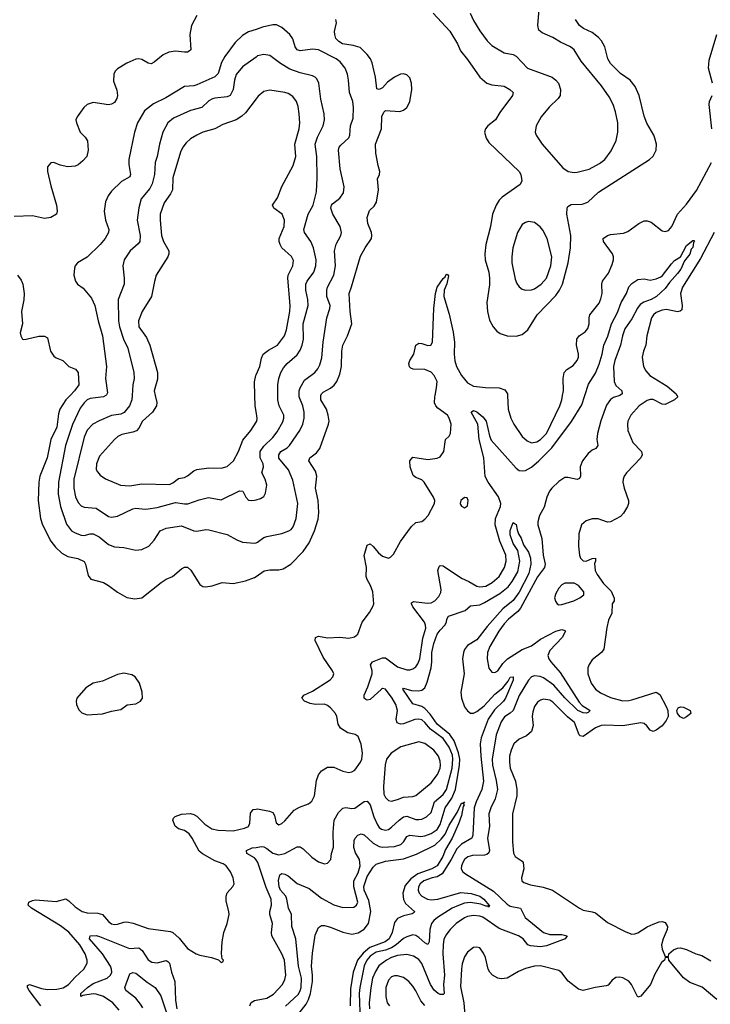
# Model space of a CAD drawing. Header units: inches. Extents: x 1954678 to 2060271, y 904822 to 1016299.
# Tile 115 of 256: x 2038446 to 2042986, y 925999 to 932468. Entities that reach past the tile are written whole.
import ezdxf

# ---------------------------------------------------------------- set-up
doc = ezdxf.new("R2010")
doc.units = ezdxf.units.IN
doc.header["$MEASUREMENT"] = 0
for name, color, linetype in [('C0932', 7, 'Continuous'), ('C0933', 7, 'Continuous'), ('C0942', 7, 'Continuous'), ('C0943', 7, 'Continuous')]:
    doc.layers.add(name, color=color, linetype=linetype)

msp = doc.modelspace()

# ---------------------------------------------------------------- linework, layer by layer
at = {"layer": 'C0932', "color": 5}
for points, elevation in [([(2038777.3, 930000), (2038748.8, 929970), (2038709.5, 929910), (2038701.6, 929878.4), (2038691.2, 929790), (2038650, 929709.7), (2038626, 929590), (2038578.6, 929470), (2038572.4, 929430), (2038566.8, 929310), (2038583.9, 929190), (2038595.6, 929150), (2038650, 929042.8), (2038681.6, 929001.6), (2038722.2, 928962.2), (2038762.1, 928942.1), (2038828.1, 928928.1), (2038869.3, 928909.3), (2038879.6, 928890), (2038895.6, 928815.6), (2038913, 928793), (2038998, 928770), (2039031, 928751), (2039090, 928706.4), (2039150, 928672.7), (2039203.7, 928663.7), (2039250, 928668.8), (2039375.1, 928770), (2039410, 928792.4), (2039450, 928810.3), (2039510, 928860.9), (2039530, 928871.5), (2039550, 928870.3), (2039571.6, 928851.6), (2039630, 928757.1), (2039650, 928744.9), (2039670, 928742), (2039710.9, 928749.1), (2039778, 928770), (2039850, 928764.5), (2039930, 928781.6), (2039990, 928803.2), (2040000, 928809.9)], 620), ([(2039012.3, 930000), (2038996.3, 929990), (2038910, 929979.1), (2038889.2, 929970), (2038870, 929951.7), (2038844.6, 929915.4), (2038792.3, 929807.7), (2038747.7, 929670), (2038702.1, 929430), (2038698.9, 929350), (2038713.6, 929270), (2038753.7, 929153.7), (2038786.9, 929110), (2038810, 929096.5), (2038850, 929081.5), (2038870, 929080.2), (2038910, 929091), (2038930, 929091), (2038967.8, 929070), (2039030, 929020.8), (2039070, 929005.5), (2039130, 929000.8), (2039210, 928982.4), (2039250, 928986.9), (2039295.1, 929010), (2039330, 929048.5), (2039370, 929108.8), (2039410, 929127.8), (2039510, 929142.8), (2039590, 929110.2), (2039611.6, 929108.4), (2039670, 929119.6), (2039690, 929116.9), (2039810, 929086.7), (2039873, 929050), (2039910, 929035.3), (2039990, 929029.3), (2040000, 929032.1)], 640), ([(2039184.6, 930000), (2039182.7, 929970), (2039167.8, 929930), (2039133.8, 929886.2), (2039110, 929876.5), (2039050, 929866.6), (2038967.9, 929832.1), (2038926.5, 929810), (2038890, 929772), (2038870, 929724.5), (2038803.1, 929450), (2038802.8, 929390), (2038814.1, 929334.1), (2038830, 929296.9), (2038850, 929274.9), (2038870, 929266), (2038950, 929259.1), (2039030, 929204.7), (2039050, 929199.6), (2039090, 929205.3), (2039190, 929254.7), (2039210, 929257.8), (2039270, 929251.2), (2039290, 929253.4), (2039350, 929262.7), (2039470, 929297), (2039530, 929287), (2039552.2, 929287.8), (2039625.5, 929314.5), (2039688.1, 929328.1), (2039770, 929314.3), (2039890, 929371.8), (2039914, 929370), (2039933.4, 929330), (2039950, 929310.7), (2039968.7, 929308.7), (2039990, 929310.5), (2040000, 929313.6)], 660), ([(2039336.2, 930000), (2039346.7, 929953.3), (2039344.7, 929930), (2039318.6, 929890), (2039254, 929830), (2039230, 929783.5), (2039214.1, 929765.9), (2039190, 929757), (2039116.6, 929743.4), (2039090.8, 929729.2), (2039070.2, 929710), (2038970, 929599.6), (2038950.3, 929550), (2038950, 929512), (2038957.5, 929497.5), (2038975.9, 929475.9), (2039011, 929451), (2039109.4, 929409.4), (2039170, 929406.3), (2039250, 929419), (2039430, 929415), (2039453.8, 929426.2), (2039490, 929453.7), (2039530, 929461.3), (2039550, 929471.3), (2039590, 929503.2), (2039610, 929512.8), (2039690, 929523.9), (2039770, 929520.9), (2039810, 929531.8), (2039851.7, 929570), (2039884.7, 929630), (2039913.4, 929706.6), (2039966.5, 929770), (2040000, 929823.5)], 680), ([(2040000, 929894.3), (2039993.6, 929930), (2039992.2, 930000)], 680), ([(2038586.2, 925990), (2038508.5, 926090), (2038497.2, 926110), (2038498, 926122), (2038510, 926130.1), (2038590, 926103.9), (2038630, 926096.3), (2038690, 926098.1), (2038732.1, 926107.9), (2038766.3, 926130), (2038810, 926178.6), (2038867.4, 926230), (2038889.8, 926270), (2038890.6, 926290), (2038876.3, 926330), (2038842.2, 926390), (2038770, 926473.8), (2038714.9, 926514.9), (2038523.6, 926630), (2038502.9, 926650), (2038507, 926670), (2038530, 926682), (2038550, 926684.6), (2038686, 926674), (2038750, 926691.7), (2038770, 926679.5), (2038810, 926639.1), (2038856.4, 926610), (2038890, 926601.2), (2038958.8, 926598.8), (2038990, 926590.3), (2039030, 926543.6), (2039050, 926527.6), (2039070, 926523.2), (2039090, 926525.8), (2039130, 926539.8), (2039150, 926541.5), (2039192.3, 926532.3), (2039290, 926497.1), (2039437.4, 926477.4), (2039452.7, 926470), (2039494.3, 926434.3), (2039550, 926366.4), (2039606.8, 926330), (2039630, 926321.6), (2039707.3, 926307.3), (2039752, 926292), (2039770, 926274), (2039782, 926278), (2039786, 926290), (2039778, 926298), (2039773.6, 926333.6), (2039777.6, 926410), (2039788.3, 926470), (2039810.8, 926529.2), (2039822.2, 926590), (2039821.5, 926610), (2039803.6, 926676.4), (2039802.9, 926710), (2039810, 926731), (2039846.8, 926773.2), (2039856, 926790), (2039849.5, 926830), (2039831.1, 926870), (2039803.5, 926910), (2039782.6, 926922.6), (2039730, 926942.4), (2039648.1, 926988.1), (2039625.6, 927005.6), (2039580.4, 927090), (2039559.3, 927119.3), (2039530, 927140.2), (2039490, 927152.8), (2039468.5, 927170), (2039453, 927210), (2039456.9, 927223.1), (2039467.1, 927232.9), (2039510, 927249.1), (2039570, 927252.1), (2039590, 927246.7), (2039610, 927234.5), (2039663, 927183), (2039710, 927152.8), (2039750, 927143.3), (2039850, 927139.7), (2039923.5, 927156.5), (2039950, 927167.2), (2039959.8, 927190), (2039964, 927256), (2039981.8, 927278.2), (2040000, 927282.3)], 580), ([(2040000, 926947.9), (2039990, 926962), (2039938.7, 926990), (2039937.6, 927010), (2039973.3, 927026.7), (2040000, 927030.5)], 560), ([(2039100, 925960), (2039059.3, 926010), (2038996.8, 926050), (2038950, 926066.1), (2038930, 926067.9), (2038862, 926058), (2038849, 926050), (2038848.9, 926070), (2038892.7, 926110), (2038930, 926136.2), (2039020.7, 926170), (2039042.7, 926190), (2039051.5, 926210), (2039050.8, 926230), (2039043.9, 926250), (2038991.5, 926331.5), (2038904.2, 926430), (2038909.6, 926450), (2038949.2, 926450.8), (2038970, 926444.6), (2039167, 926367), (2039230, 926369.4), (2039252.2, 926352.2), (2039290, 926292.1), (2039315.7, 926275.7), (2039350, 926272.1), (2039410, 926287.7), (2039420.6, 926280.6), (2039430.7, 926270), (2039444.7, 926210), (2039466.4, 926150), (2039470, 926026), (2039479.1, 925970)], 560), ([(2039255.2, 925975.2), (2039241.2, 926001.2), (2039210, 926039.9), (2039144.2, 926090), (2039136.9, 926110), (2039170, 926199.3), (2039190, 926208.9), (2039210, 926204.7), (2039284.2, 926144.2), (2039337.6, 926110), (2039375, 926055), (2039408.6, 925950)], 540), ([(2039959.6, 925990), (2039968.1, 926011.9), (2039990, 926024.2), (2040000, 926026.2)], 560)]:
    msp.add_lwpolyline(points, dxfattribs=dict(at, elevation=elevation))
at = {"layer": 'C0932', "color": 5, "elevation": 620}
msp.add_lwpolyline([(2039130, 928174.3), (2039090, 928165.1), (2038990, 928122.7), (2038930, 928109.4), (2038882, 928078), (2038822, 928010), (2038817.3, 927990), (2038818.8, 927970), (2038834.4, 927934.4), (2038854.4, 927914.4), (2038890, 927900.7), (2038990, 927908), (2039050, 927925.5), (2039110, 927935.5), (2039153.1, 927966.9), (2039210, 927973), (2039239.3, 927990), (2039252.7, 928010), (2039252, 928050), (2039234, 928110), (2039205.2, 928150), (2039183.3, 928163.3)], close=True, dxfattribs=at)
at = {"layer": 'C0933', "color": 5}
for points, elevation in [([(2039610, 932495.8), (2039575.8, 932430), (2039563.6, 932370), (2039570.3, 932270), (2039559.9, 932260.1), (2039550, 932255.1), (2039530, 932254.5), (2039470, 932261.8), (2039425.6, 932254.4), (2039390, 932237.4), (2039330, 932187.8), (2039310, 932176.9), (2039290, 932181.3), (2039250, 932206.3), (2039230, 932211.3), (2039210, 932207.8), (2039150, 932181.3), (2039090, 932146), (2039074, 932130), (2039064.6, 932110), (2039063.4, 932063.4), (2039085, 932005), (2039090.2, 931970.2), (2039085.8, 931950), (2039070, 931924.4), (2039050, 931912.4), (2039030, 931907.7), (2038930, 931924.4), (2038890, 931911.1), (2038868.2, 931890), (2038824.9, 931830), (2038816.3, 931810), (2038819.1, 931790), (2038842.8, 931730), (2038876.1, 931696.1), (2038891.7, 931671.7), (2038896.5, 931610), (2038886.7, 931570), (2038860.4, 931539.6), (2038830, 931514.7), (2038810, 931505.4), (2038761.7, 931501.7), (2038712.4, 931512.4), (2038670, 931529.6), (2038650, 931527), (2038630, 931502), (2038629.2, 931470), (2038650, 931376), (2038688.8, 931250), (2038692, 931210), (2038687.3, 931190), (2038651.7, 931168.3), (2038610, 931162.6), (2038530, 931179.7), (2038410, 931174)], 620), ([(2040000, 932404.5), (2039950, 932387.5), (2039910, 932363.7), (2039863, 932317), (2039794.5, 932225.5), (2039773.5, 932186.5), (2039750, 932113.7), (2039730, 932093.2), (2039610, 932039.5), (2039590, 932033.8), (2039530, 932029.7), (2039406.1, 931953.9), (2039325.8, 931914.2), (2039267.4, 931870), (2039220.3, 931790), (2039200.8, 931730), (2039164.7, 931550), (2039164.1, 931515.9), (2039175.4, 931450), (2039170, 931434.5), (2039116.1, 931403.9), (2039050, 931342), (2039028.2, 931311.8), (2039009.2, 931270.8), (2039001.5, 931210), (2039010.3, 931150.3), (2039032, 931090), (2039030.3, 931070), (2039007, 931030), (2038974.9, 930990), (2038890, 930907.6), (2038825.5, 930870), (2038810.4, 930850), (2038805.5, 930834.5), (2038801.6, 930790), (2038813.4, 930750), (2038827.3, 930730), (2038863.7, 930703.7), (2038917.6, 930637.6), (2038940.2, 930590), (2038962, 930490), (2038990.1, 930390), (2039016.6, 930190), (2039010.1, 930110), (2039022.6, 930017.4), (2039017, 930003), (2039012.3, 930000)], 640), ([(2040000, 932222.6), (2039910, 932158.3), (2039870, 932107.8), (2039857.1, 932070), (2039849.3, 932010), (2039830, 931969.8), (2039810, 931960.7), (2039730, 931953.3), (2039712.9, 931947.1), (2039690, 931934), (2039643.1, 931890), (2039570, 931872.3), (2039458.1, 931821.9), (2039420.3, 931790), (2039386.4, 931730), (2039365, 931650), (2039350.2, 931570), (2039336.3, 931530), (2039331.5, 931450), (2039317.7, 931390), (2039301.3, 931358.7), (2039244.7, 931290), (2039228.7, 931231.3), (2039217.7, 931150), (2039238.8, 931050), (2039235.8, 931010), (2039225.4, 930994.6), (2039172.2, 930950), (2039132.4, 930890), (2039125.2, 930850), (2039133, 930770), (2039131.9, 930730), (2039092.8, 930630), (2039096.4, 930490), (2039101.7, 930450), (2039128.8, 930370), (2039157.6, 930310), (2039196.9, 930150), (2039197.8, 930110), (2039189.2, 930070), (2039184.6, 930000)], 660), ([(2040000, 931948.2), (2039930, 931855.1), (2039906, 931834), (2039870, 931809.8), (2039781.5, 931778.5), (2039728, 931750), (2039650, 931728), (2039610, 931709.8), (2039570, 931685.1), (2039540.3, 931659.7), (2039518.2, 931630), (2039502.9, 931597.1), (2039453, 931430), (2039450.1, 931350), (2039437, 931323), (2039395.1, 931264.9), (2039370.1, 931190), (2039368.8, 931150), (2039379.4, 931050), (2039391.1, 931010), (2039427, 930950), (2039426.8, 930930), (2039419.2, 930910), (2039343.9, 930790), (2039331.5, 930748.5), (2039312.9, 930650), (2039250.2, 930550), (2039226.2, 930490), (2039230.2, 930450), (2039279.4, 930379.4), (2039300.7, 930330), (2039352.8, 930150), (2039352.8, 930107.2), (2039329.4, 930030.6), (2039336.2, 930000)], 680), ([(2038432, 930790), (2038456.3, 930756.3), (2038467.8, 930730), (2038475.3, 930670), (2038472.7, 930627.3), (2038458.9, 930550), (2038464.6, 930470), (2038450.4, 930410), (2038453, 930390), (2038464, 930370), (2038470, 930366), (2038488.2, 930368.2), (2038571.1, 930388.9), (2038610, 930388.9), (2038630, 930378), (2038649.7, 930290), (2038670, 930256.4), (2038686, 930246), (2038730, 930230), (2038770, 930190.1), (2038812.2, 930172.2), (2038831, 930150), (2038834, 930070), (2038805.9, 930030), (2038777.3, 930000)], 620), ([(2039992.2, 930000), (2039990.6, 930089.4), (2039997.4, 930130), (2040000, 930135.5)], 680)]:
    msp.add_lwpolyline(points, dxfattribs=dict(at, elevation=elevation))
at = {"layer": 'C0942', "color": 5}
for points, elevation in [([(2040000, 929313.6), (2040030, 929323), (2040050, 929336.3), (2040062.8, 929357.2), (2040069.8, 929410), (2040059.2, 929450), (2040037.4, 929490), (2040049.8, 929530.2), (2040047.1, 929550), (2040027.3, 929590), (2040027, 929630), (2040050, 929666.6), (2040110, 929724.1), (2040139.1, 929760.9), (2040174.9, 929825.1), (2040183.4, 929850), (2040181.6, 929870), (2040152.4, 929930), (2040142.6, 929970), (2040142.7, 930000)], 660), ([(2040000, 929032.1), (2040010, 929034.9), (2040050, 929065.7), (2040070, 929073.1), (2040170, 929092.8), (2040216.2, 929110), (2040230, 929118.9), (2040243.3, 929136.7), (2040262.6, 929190), (2040274.5, 929290), (2040241.9, 929441.9), (2040212.7, 929510), (2040150, 929586.9), (2040148.5, 929610), (2040162.9, 929630), (2040205.1, 929654.9), (2040220.2, 929670), (2040287.8, 929770), (2040306.6, 929810), (2040317, 929850), (2040315.2, 929890), (2040307.9, 929930), (2040283.2, 929990), (2040283.3, 930000)], 640), ([(2040000, 928809.9), (2040053.9, 928846.1), (2040090, 928854.2), (2040150, 928854.4), (2040178.7, 928861.3), (2040227.6, 928890), (2040310, 928974), (2040349.9, 929030), (2040385, 929110), (2040407.3, 929187.3), (2040411.7, 929230), (2040407.7, 929310), (2040391.4, 929390), (2040399, 929470), (2040390, 929502.6), (2040346, 929570), (2040352.4, 929590), (2040397.5, 929622.5), (2040419.4, 929650), (2040475, 929810), (2040479.8, 929830), (2040474.8, 929870), (2040462.2, 929910), (2040425.8, 929970), (2040424.8, 929995.2), (2040426.1, 930000)], 620), ([(2040000, 927282.3), (2040010, 927284.6), (2040089.1, 927269.1), (2040110, 927259.3), (2040120.8, 927240.8), (2040131.9, 927191.9), (2040150, 927178.4), (2040170, 927187.2), (2040190, 927205.3), (2040250, 927274), (2040285.5, 927294.5), (2040344.7, 927315.3), (2040365.5, 927334.5), (2040383.1, 927370), (2040396.3, 927470), (2040410, 927506.8), (2040430, 927534), (2040470, 927556.3), (2040510, 927558), (2040570, 927530.6), (2040610, 927521.6), (2040630, 927526), (2040650, 927538.4), (2040686.6, 927590), (2040694.3, 927610), (2040699.6, 927650), (2040690, 927708), (2040670, 927759), (2040651.8, 927771.8), (2040602.9, 927782.9), (2040554.2, 927814.2), (2040538.9, 927838.9), (2040531.3, 927890), (2040521, 927910), (2040490, 927946.6), (2040470, 927962), (2040449.3, 927970.7), (2040390, 927969.8), (2040355.3, 927975.3), (2040318, 927990), (2040301.2, 928010), (2040313.2, 928030), (2040370, 928056.9), (2040487.6, 928130), (2040504.2, 928150), (2040511.6, 928170), (2040502.9, 928190), (2040440.7, 928280.7), (2040388.8, 928388.8), (2040389.8, 928410.2), (2040410, 928418), (2040470, 928407.9), (2040550.3, 928410.3), (2040610, 928405.5), (2040646.3, 928413.7), (2040669.3, 928430.7), (2040698.4, 928510), (2040745.8, 928574.2), (2040767.7, 928612.3), (2040774.5, 928630), (2040766.9, 928710), (2040751.9, 928750), (2040729.7, 928790), (2040724.7, 928810), (2040725.8, 928870), (2040711.2, 928948.8), (2040730, 929014.8), (2040750, 929024.9), (2040770, 929008), (2040804.6, 928964.6), (2040830, 928943.7), (2040869.4, 928930.6), (2040882.9, 928937.1), (2040903.6, 928956.4), (2040950, 929040.7), (2041021.7, 929138.3), (2041050, 929164), (2041090, 929170.6), (2041110, 929186), (2041131.2, 929210), (2041172.3, 929290), (2041176, 929310), (2041166.6, 929330), (2041104.7, 929430), (2041090, 929446), (2041050, 929459.5), (2041033.6, 929473.6), (2041013.6, 929530), (2041009.7, 929570), (2041030, 929593.4), (2041130, 929578.6), (2041190, 929587.1), (2041210, 929596.5), (2041233.3, 929630), (2041244.5, 929710), (2041268.6, 929731.4), (2041277.2, 929750), (2041281.4, 929810), (2041270, 929849.4), (2041257.2, 929870), (2041195.5, 929915.5), (2041181.3, 929930), (2041172.4, 929950), (2041174, 929990), (2041176.1, 930000)], 580), ([(2040000, 927030.5), (2040035.4, 927035.4), (2040050, 927033.4), (2040070, 927022), (2040110, 926991.8), (2040150, 926981.8), (2040188.9, 926991.1), (2040270, 927034.3), (2040290, 927034), (2040310, 927021.6), (2040366.1, 926966.1), (2040410, 926934.4), (2040450, 926922.4), (2040470, 926925.5), (2040491.6, 926950), (2040495.6, 926990), (2040508.6, 927031.4), (2040505.8, 927130), (2040513.3, 927210), (2040540.7, 927259.3), (2040570, 927287.8), (2040590, 927291.3), (2040630, 927285), (2040650, 927287.8), (2040710, 927332.1), (2040730, 927333.4), (2040750, 927308.8), (2040775, 927230), (2040798.3, 927178.3), (2040810, 927161.6), (2040825.3, 927150), (2040850, 927143.5), (2040870, 927148.6), (2040890, 927162), (2040940.6, 927210), (2040970, 927231.3), (2040990, 927236), (2041050, 927213.6), (2041070, 927212.4), (2041090, 927216.1), (2041119.2, 927230), (2041150, 927259.1), (2041173.2, 927330), (2041230, 927378.2), (2041251.2, 927410), (2041288.6, 927550), (2041294.1, 927610), (2041290, 927636.5), (2041270, 927689.2), (2041230, 927745.6), (2041145.9, 927805.9), (2041110, 927851), (2041090, 927867.5), (2041070, 927872.5), (2041043, 927870), (2040970, 927842), (2040950, 927840.5), (2040928.2, 927848.2), (2040920.2, 927870), (2040928.6, 927930), (2040918, 927970), (2040895.4, 928010), (2040850, 928068.7), (2040830, 928073.6), (2040824, 928070), (2040750, 928001), (2040730, 927997.4), (2040720.9, 928000.9), (2040709.8, 928010), (2040710.8, 928030), (2040734.8, 928085.2), (2040762.9, 928170), (2040763.6, 928190), (2040752, 928230), (2040765.4, 928250), (2040830, 928276.3), (2040850, 928275.8), (2040930, 928215.5), (2040990, 928195.8), (2041010, 928195.6), (2041030, 928202.2), (2041050, 928216.5), (2041063.6, 928236.4), (2041076.2, 928270), (2041095.9, 928404.1), (2041114.9, 928470), (2041114.4, 928490), (2041107, 928510), (2041029.9, 928610), (2041020.7, 928630), (2041022.3, 928637.7), (2041033.7, 928646.3), (2041126.2, 928633.8), (2041150, 928637.4), (2041175.1, 928650), (2041201.4, 928678.6), (2041215, 928705), (2041216.6, 928723.4), (2041195.6, 928850), (2041203.5, 928876.5), (2041210, 928882.4), (2041230, 928880.9), (2041350, 928798.7), (2041397.9, 928777.9), (2041450, 928745.6), (2041470, 928741.8), (2041510, 928747), (2041551.6, 928770), (2041597, 928810), (2041633.5, 928870), (2041644.4, 928910), (2041640.7, 928950), (2041602.5, 929042.5), (2041571.4, 929150), (2041573.1, 929190), (2041606.9, 929270), (2041608.8, 929290), (2041592.5, 929332.5), (2041524.5, 929430), (2041506.8, 929466.8), (2041497.6, 929590), (2041466.8, 929710), (2041457.4, 929810), (2041412.7, 929890), (2041430, 929899.5), (2041450, 929892.4), (2041490, 929858.9), (2041511.5, 929830), (2041534.1, 929734.1), (2041545.6, 929705.6), (2041710, 929521.3), (2041730, 929507.3), (2041750, 929504.2), (2041770, 929507.2), (2041810, 929528.8), (2041859, 929570), (2041944.7, 929655.3), (2042072.4, 929827.6), (2042141.6, 929938.4), (2042161.7, 930000)], 560), ([(2042390.3, 930000), (2042390, 929999.8), (2042350, 929986.1), (2042330, 929972.7), (2042304, 929936), (2042267, 929833), (2042245.2, 929750), (2042240.1, 929710), (2042246.2, 929670), (2042233.4, 929650), (2042210, 929639.9), (2042181.9, 929618.1), (2042146, 929570), (2042130.1, 929529.9), (2042131.8, 929470), (2042126.9, 929453.1), (2042110, 929447), (2042050, 929461.1), (2042030, 929459.3), (2041990, 929433.8), (2041943.3, 929390), (2041928.3, 929370), (2041910.9, 929330), (2041893.6, 929266.4), (2041862.9, 929210), (2041851.4, 929170), (2041852.4, 929150), (2041879, 929059), (2041886.4, 928950), (2041901.2, 928890), (2041894.7, 928870), (2041850, 928807.9), (2041737.2, 928602.8), (2041719.5, 928580.5), (2041658.8, 928530), (2041630, 928499.8), (2041595.2, 928450), (2041536.1, 928350), (2041520.2, 928310), (2041518.2, 928270), (2041530, 928207.3), (2041550, 928180.3), (2041570, 928179.6), (2041590, 928190.3), (2041622.5, 928237.5), (2041652.1, 928267.9), (2041750, 928330.8), (2041810, 928353.7), (2041870, 928398), (2041970, 928451.8), (2042010, 928461.2), (2042030, 928455.5), (2042033.1, 928450), (2042011, 928410), (2041930, 928324.4), (2041918.1, 928290), (2041924.2, 928270), (2041936.8, 928250), (2041999.2, 928179.2), (2042124, 927984), (2042142.8, 927962.8), (2042196.3, 927930), (2042183.4, 927916.6), (2042168.7, 927911.3), (2042150, 927913.8), (2042114.2, 927930), (2042030, 928013), (2041956.5, 928096.5), (2041890, 928144.4), (2041866.8, 928153.2), (2041830, 928156.6), (2041809.7, 928150.3), (2041790.5, 928129.5), (2041730, 928028), (2041689.7, 927930.3), (2041670, 927911.9), (2041632, 927888), (2041610, 927855.3), (2041578.8, 927770), (2041551.1, 927610), (2041553.1, 927570), (2041578.9, 927470), (2041586.1, 927410), (2041572.6, 927350), (2041542.3, 927290), (2041530.8, 927250), (2041533.4, 927166.6), (2041520.1, 927090), (2041534.7, 927010), (2041530, 926995.1), (2041516.5, 926983.5), (2041501.3, 926978.7), (2041422.4, 926977.6), (2041390.8, 926969.2), (2041370, 926950.9), (2041358.6, 926930), (2041349.2, 926910), (2041349.1, 926889.1), (2041358.4, 926870), (2041376.3, 926856.3), (2041561.6, 926741.6), (2041650, 926656.6), (2041670, 926644.8), (2041738, 926630), (2041769.3, 926570), (2041890, 926471), (2041930, 926457.2), (2042010, 926458.6), (2042044, 926450), (2042030.8, 926430), (2041910, 926383.1), (2041870, 926377.5), (2041803.4, 926383.4), (2041786.2, 926390), (2041755.4, 926430), (2041724, 926450), (2041597.8, 926497.8), (2041490, 926571.7), (2041470, 926578.7), (2041430, 926583.1), (2041390, 926576.4), (2041370, 926567.9), (2041315.9, 926530), (2041274.7, 926490), (2041247.5, 926452.5), (2041234.9, 926425.1), (2041228.7, 926391.3), (2041228.4, 926331.6), (2041238.3, 926190), (2041231.2, 926130), (2041236.5, 926070), (2041230, 926064.5), (2041210, 926064.1), (2041195.8, 926070), (2041170, 926091.4), (2041147.4, 926130), (2041090, 926267.2), (2041070, 926292.7), (2041035, 926315), (2040990, 926326.2), (2040930, 926320.6), (2040890, 926307.1), (2040857.4, 926290), (2040807.8, 926252.2), (2040784.1, 926215.9), (2040765, 926170), (2040753.4, 926106.6), (2040744.1, 926010), (2040744.7, 925970)], 560), ([(2041652.8, 930000), (2041658, 929910), (2041674.7, 929850), (2041694.3, 929810), (2041750, 929730.4), (2041780.8, 929700.8), (2041810, 929689), (2041844.7, 929695.3), (2041869.6, 929710), (2041910, 929750.4), (2041996.5, 929930), (2042009.8, 929970), (2042015.1, 930000)], 580), ([(2042766.5, 930000), (2042772.7, 929990), (2042750.4, 929970), (2042690, 929939.8), (2042670, 929941.5), (2042610, 929972.4), (2042590, 929972.5), (2042570, 929965.6), (2042517.8, 929930), (2042463.1, 929870), (2042444.2, 929830), (2042440.3, 929810), (2042444.2, 929770), (2042476.5, 929690), (2042533.4, 929630), (2042538, 929610), (2042528.8, 929590), (2042434.4, 929490), (2042419.3, 929470), (2042412.4, 929450), (2042410.4, 929430), (2042418.7, 929390), (2042448.5, 929310), (2042448.5, 929290), (2042441.3, 929270), (2042414.5, 929225.5), (2042395.3, 929204.7), (2042330, 929169.3), (2042310, 929166), (2042249.6, 929189.6), (2042210, 929189.5), (2042170, 929176), (2042138.8, 929150), (2042122, 929090), (2042119.3, 929010), (2042126.7, 928950), (2042133.4, 928930), (2042150, 928913.4), (2042170, 928910.5), (2042210, 928927.7), (2042230.5, 928930.5), (2042230.5, 928910.5), (2042224, 928896), (2042229.6, 928849.6), (2042242.7, 928822.7), (2042284.2, 928764.2), (2042333.6, 928713.6), (2042353, 928667), (2042354, 928650), (2042341.6, 928630), (2042338.7, 928570), (2042316.7, 928523.3), (2042304.5, 928475.5), (2042286.5, 928333.5), (2042270.2, 928309.8), (2042210, 928262), (2042190, 928232.7), (2042181.7, 928210), (2042181.5, 928170), (2042202.8, 928110), (2042230.1, 928070.1), (2042264.9, 928044.9), (2042330, 928015.5), (2042410, 927994.1), (2042450, 927994.6), (2042470, 927999.5), (2042630, 928049.2), (2042654.2, 928034.2), (2042695.2, 927955.2), (2042706.4, 927930), (2042708.3, 927890), (2042696.2, 927863.8), (2042670, 927827.7), (2042630, 927799.7), (2042610, 927791.2), (2042590, 927799.7), (2042569.2, 927829.2), (2042550, 927844.5), (2042530, 927848.1), (2042410, 927829.3), (2042290, 927833), (2042267.7, 927830), (2042230, 927814.8), (2042150, 927759.4), (2042130, 927762.8), (2042124, 927770), (2042093.1, 927850), (2042047.8, 927887.8), (2041950, 927985.3), (2041930, 927998.4), (2041890, 928004.7), (2041870, 927997.7), (2041850, 927983.5), (2041830, 927955.6), (2041818.8, 927921.2), (2041815.6, 927890), (2041821.8, 927830), (2041810, 927792.3), (2041777, 927763), (2041730, 927741.7), (2041695.3, 927710), (2041676, 927670), (2041666.4, 927630), (2041664.8, 927590), (2041670.2, 927550), (2041704.2, 927464.2), (2041714.8, 927410), (2041713.5, 927370), (2041686.3, 927250), (2041686, 927066), (2041692.8, 926992.8), (2041703.7, 926970), (2041750, 926939.6), (2041756.3, 926930), (2041759.5, 926890), (2041743.7, 926830), (2041747, 926810), (2041760.1, 926800.1), (2041803.7, 926783.7), (2041888.1, 926768.1), (2041948.4, 926750), (2042125.5, 926630), (2042150, 926617.3), (2042210, 926607.8), (2042230, 926600.2), (2042310, 926536.9), (2042430, 926476.5), (2042470, 926460.9), (2042490, 926462.3), (2042510, 926469.1), (2042570, 926507.8), (2042610, 926526.3), (2042650, 926540.4), (2042670, 926543), (2042690, 926537.3), (2042703.8, 926510), (2042701.6, 926490), (2042676.3, 926430), (2042665.5, 926390), (2042670, 926362), (2042690, 926314), (2042710, 926314), (2042714, 926330), (2042743.9, 926356.1), (2042770, 926368), (2042790, 926370.5), (2042830, 926358.4), (2042890, 926330.4), (2042930, 926319.3), (2042990, 926284.4)], 580), ([(2040000, 929823.5), (2040004.1, 929830), (2040008, 929850), (2040000, 929894.3)], 680), ([(2040192.5, 925987.5), (2040276.4, 926063.6), (2040290, 926086.9), (2040296.6, 926110), (2040297.5, 926170), (2040278.3, 926250), (2040261, 926430), (2040235.7, 926510), (2040233.1, 926590), (2040214, 926630), (2040202.7, 926690), (2040194.6, 926710), (2040161.4, 926750), (2040151.2, 926770), (2040147.6, 926812.4), (2040156.2, 926850), (2040170, 926857.8), (2040190, 926854.2), (2040210, 926843.9), (2040270, 926792.5), (2040350, 926760.9), (2040430, 926697.1), (2040510, 926652.1), (2040570, 926635.4), (2040641.8, 926638.2), (2040661.1, 926650), (2040667.8, 926670), (2040642.9, 926770), (2040642.9, 926810), (2040670, 926863.8), (2040684.2, 926910), (2040680.2, 926950), (2040654.6, 926994.6), (2040642, 927030), (2040645.4, 927074.6), (2040651.8, 927090), (2040669.3, 927110.7), (2040690, 927118.4), (2040710, 927112.8), (2040770, 927057.7), (2040810, 927036.2), (2040830, 927032.7), (2040910, 927035.5), (2040951.2, 927048.8), (2040970.6, 927069.4), (2040990, 927100.7), (2041009.9, 927110.1), (2041082.7, 927102.7), (2041110, 927107), (2041150, 927121), (2041190, 927147.6), (2041210, 927179.8), (2041242.8, 927290), (2041286.1, 927353.9), (2041311.5, 927410), (2041337.3, 927570), (2041338.4, 927610), (2041331.5, 927651.5), (2041301.6, 927730), (2041272.6, 927772.6), (2041190, 927839.5), (2041145.2, 927905.2), (2041110, 927941.9), (2041090, 927954.8), (2041030, 927973.3), (2040964.2, 928070), (2040970, 928076.9), (2041021.6, 928061.6), (2041070, 928059.5), (2041090, 928062.6), (2041110, 928077.8), (2041125.1, 928114.9), (2041151.5, 928210), (2041155.8, 928250), (2041154.4, 928310), (2041167.4, 928370), (2041190.8, 928430), (2041210, 928458.1), (2041241.2, 928490), (2041252.4, 928510), (2041254.5, 928530), (2041265.1, 928550), (2041374.6, 928585.4), (2041410, 928616.5), (2041470, 928624.6), (2041500.8, 928639.2), (2041602.4, 928697.6), (2041657.1, 928742.9), (2041683.7, 928776.3), (2041720, 928840), (2041732.9, 928910), (2041721.4, 928981.4), (2041690, 929026.6), (2041670, 929084), (2041670, 929111), (2041690, 929164), (2041710, 929152.4), (2041715.8, 929115.8), (2041725.5, 929090), (2041742.5, 929062.5), (2041757.6, 929017.6), (2041790, 928970.4), (2041803.2, 928930), (2041806.7, 928890), (2041792.8, 928830), (2041730, 928707.5), (2041690, 928652.4), (2041621.6, 928598.4), (2041517.9, 928482.1), (2041450, 928394.4), (2041390, 928356.5), (2041370.6, 928330), (2041362.7, 928310), (2041356.6, 928270), (2041367.1, 928170), (2041346.6, 928050), (2041349.7, 928010), (2041370, 927953.7), (2041390, 927926.3), (2041410, 927912.3), (2041430, 927912.1), (2041450, 927922.7), (2041499.1, 927960.9), (2041570, 928036.4), (2041621.7, 928078.3), (2041657.9, 928122.1), (2041670, 928148.2), (2041690, 928151), (2041690, 928129.4), (2041639.3, 928010), (2041625.5, 927990), (2041566.4, 927933.6), (2041526.4, 927873.6), (2041479.1, 927750), (2041473.9, 927710), (2041477.3, 927630), (2041493.9, 927466.1), (2041484.2, 927410), (2041446.1, 927330), (2041434.2, 927290), (2041423.8, 927110), (2041417.8, 927090), (2041350, 927051.7), (2041318.5, 927021.5), (2041282.1, 926950), (2041223.9, 926856.1), (2041190, 926835.8), (2041157, 926830), (2041103.2, 926810), (2041078.2, 926790), (2041067, 926770), (2041065, 926750), (2041072.2, 926730), (2041090.2, 926710), (2041127, 926690), (2041150, 926686), (2041195.6, 926690), (2041346.9, 926733.1), (2041412.9, 926727.1), (2041470, 926709.5), (2041497.9, 926690), (2041534.5, 926645.5), (2041530, 926638), (2041524.7, 926644.7), (2041510, 926645), (2041478.2, 926658.2), (2041410, 926667.5), (2041370, 926663), (2041330, 926648.8), (2041289.8, 926630.2), (2041192.4, 926570), (2041168.3, 926550), (2041152.6, 926530), (2041141, 926490), (2041137.7, 926410), (2041130, 926391.3), (2041110, 926403.2), (2041070, 926438.5), (2041050, 926450.5), (2041030, 926454.9), (2040990, 926442.3), (2040970, 926431.1), (2040921, 926390), (2040889.3, 926370.7), (2040850, 926355), (2040790, 926340.9), (2040750, 926315.5), (2040727.3, 926290), (2040710, 926252), (2040681, 926110), (2040678.3, 926070), (2040684.8, 925890)], 540), ([(2040258.1, 925910), (2040330, 926001.2), (2040344.9, 926030), (2040358.2, 926070), (2040369.9, 926150), (2040370.6, 926190), (2040363.6, 926250), (2040370, 926336), (2040387.4, 926452.6), (2040410, 926503), (2040430, 926517), (2040450, 926516.5), (2040490, 926506), (2040570, 926474.3), (2040630, 926460.7), (2040670, 926468.4), (2040710, 926494), (2040739.4, 926530), (2040754.7, 926610), (2040741.9, 926681.9), (2040711, 926750), (2040707.8, 926772.2), (2040730, 926839.1), (2040770, 926900.8), (2040790, 926920.3), (2040850, 926940.7), (2040970, 926954.6), (2041054.6, 926985.4), (2041175.2, 927044.8), (2041216.4, 927083.6), (2041243.1, 927116.9), (2041270, 927177.2), (2041321, 927259), (2041350, 927321.3), (2041359.6, 927320.4), (2041370.2, 927330.2), (2041362, 927318), (2041367.7, 927310), (2041361.2, 927298.8), (2041350, 927239.3), (2041330, 927184.2), (2041288.4, 927090), (2041244.2, 927015.8), (2041228.1, 926970), (2041191.1, 926910), (2041154.3, 926890), (2041062.7, 926857.3), (2041016.3, 926823.7), (2040980.3, 926779.7), (2040965.2, 926730), (2040968.1, 926688.1), (2040982.5, 926662.5), (2041042.4, 926610), (2041038.3, 926601.7), (2041025.8, 926594.2), (2040970, 926581), (2040930, 926563.2), (2040910, 926536), (2040895.2, 926470), (2040874.4, 926430), (2040849.5, 926410), (2040748.3, 926371.7), (2040704.1, 926335.9), (2040665.9, 926290), (2040638.9, 926210), (2040620.1, 926099.9), (2040617.6, 925990)], 520), ([(2040000, 926026.2), (2040070, 926040.1), (2040115, 926065), (2040174.5, 926130), (2040190, 926162.4), (2040194.7, 926190), (2040186.5, 926290), (2040170, 926331.1), (2040103.1, 926450), (2040100.7, 926470), (2040106.9, 926530), (2040090.6, 926590), (2040089.9, 926609.9), (2040100.7, 926650), (2040099.1, 926690), (2040066.2, 926766.2), (2040011.6, 926931.6), (2040000, 926947.9)], 560), ([(2043029.2, 926030), (2042931.9, 926111.9), (2042850, 926143.5), (2042810, 926173.3), (2042712.7, 926290), (2042710, 926306), (2042690, 926306), (2042684.7, 926290), (2042665.1, 926274.9), (2042621.8, 926198.2), (2042591.8, 926130), (2042530, 926053.6), (2042510, 926046), (2042468.4, 926130), (2042450, 926151.1), (2042410, 926173.5), (2042390, 926177.2), (2042365.3, 926174.7), (2042341.5, 926158.5), (2042314.4, 926125.6), (2042300.4, 926119.6), (2042229.5, 926110.5), (2042149.2, 926089.2), (2042118.5, 926098.5), (2042050.8, 926150.8), (2042010, 926206.2), (2041990, 926220.9), (2041870, 926252), (2041830, 926250.8), (2041770, 926233.7), (2041725, 926215), (2041650, 926171.7), (2041610, 926167), (2041590, 926171.8), (2041553.3, 926190), (2041535.4, 926210), (2041525.1, 926230), (2041507.1, 926307.1), (2041495.6, 926335.6), (2041470, 926369.4), (2041450, 926374.5), (2041430, 926371.5), (2041390, 926342.4), (2041369.4, 926310.6), (2041355.4, 926264.6), (2041349.4, 926230), (2041344, 926116), (2041364.8, 926010), (2041371.2, 925928.8)], 580), ([(2041110, 925992), (2041082.3, 926022.3), (2041050, 926088.2), (2041030, 926118.5), (2041004.7, 926150), (2040970, 926175.8), (2040930, 926186), (2040910, 926185.6), (2040890, 926179.2), (2040870, 926158.9), (2040852.7, 926110), (2040853.5, 926050), (2040860.7, 926010), (2040876.5, 925990)], 580)]:
    msp.add_lwpolyline(points, dxfattribs=dict(at, elevation=elevation))
at = {"layer": 'C0942', "color": 5, "elevation": 580}
for points in [[(2041370, 929328), (2041346, 929310), (2041341, 929290), (2041343.5, 929283.5), (2041350, 929272), (2041370, 929262), (2041390, 929274), (2041394, 929310), (2041387.3, 929327.3)], [(2042030, 928767), (2042010, 928756.2), (2041990, 928732.7), (2041970, 928697.2), (2041962.4, 928670), (2041967.1, 928647.1), (2041978.8, 928630), (2041990, 928624.4), (2042010, 928624.9), (2042088.7, 928650), (2042129, 928670), (2042154, 928690), (2042155.3, 928710), (2042119.3, 928750), (2042090, 928765.1)], [(2042810, 927877.6), (2042787.4, 927887.4), (2042771, 927910), (2042766, 927930), (2042773.7, 927946.3), (2042790, 927953.8), (2042810, 927952.4), (2042854, 927930), (2042857.3, 927910), (2042830, 927886.9)], [(2041070, 927723.1), (2040950.5, 927690), (2040887, 927650), (2040857.4, 927610), (2040848.2, 927571.8), (2040836.8, 927430), (2040840.8, 927380.8), (2040850, 927357.6), (2040870, 927339), (2040890, 927334.7), (2040930, 927345.8), (2040970, 927360.2), (2041030, 927365.2), (2041050, 927371.2), (2041150, 927453.8), (2041193.2, 927510), (2041209.8, 927550), (2041212, 927570), (2041210, 927597.2), (2041198.8, 927630), (2041167.4, 927670), (2041110, 927712.2)]]:
    msp.add_lwpolyline(points, close=True, dxfattribs=at)
at = {"layer": 'C0943', "color": 5}
for points, elevation in [([(2041407.8, 932510), (2041430, 932461.6), (2041470, 932394.4), (2041518.7, 932330), (2041550, 932298.7), (2041630, 932250.4), (2041690, 932238.4), (2041708.9, 932228.9), (2041783.8, 932150), (2041947, 932090), (2041971.3, 932071.3), (2041988.1, 932050), (2042000.7, 932010), (2041998.5, 931970), (2041984.9, 931950), (2041925.9, 931894.1), (2041873.7, 931830), (2041841.6, 931770), (2041835.5, 931730), (2041840.5, 931710), (2041880.4, 931650), (2042015.2, 931495.2), (2042051.1, 931471.1), (2042090, 931463.2), (2042110, 931465.3), (2042190, 931485.2), (2042257.8, 931522.2), (2042292, 931550), (2042334.4, 931605.6), (2042366.2, 931673.8), (2042377.4, 931730), (2042378.2, 931790), (2042362.4, 931862.4), (2042347.9, 931910), (2042321, 931961), (2042270, 932033), (2042135.9, 932195.9), (2042089.9, 932269.9), (2042066, 932290), (2042000.2, 932320.2), (2041950, 932351.8), (2041880.7, 932380.7), (2041859.3, 932399.3), (2041850.9, 932430), (2041864.7, 932590)], 640), ([(2040426.1, 930000), (2040429, 930010), (2040439.9, 930020.1), (2040490, 930046.4), (2040513.2, 930066.8), (2040530, 930090.3), (2040550, 930139.5), (2040562.2, 930190), (2040563, 930290), (2040569.2, 930330), (2040600.3, 930390), (2040628.4, 930470), (2040617.4, 930550), (2040610.8, 930670), (2040627.3, 930712.7), (2040686.6, 930913.4), (2040716.9, 930970), (2040757.7, 931030), (2040761.5, 931050), (2040758.7, 931070), (2040734.5, 931130), (2040731.1, 931168.9), (2040746.6, 931213.4), (2040776.2, 931243.8), (2040792.4, 931270), (2040804.4, 931350), (2040798, 931422), (2040812.3, 931450), (2040814.5, 931470), (2040802, 931510), (2040787.9, 931592.1), (2040785.1, 931650), (2040823.9, 931750), (2040827.2, 931832.8), (2040839.5, 931860.5), (2040850, 931870.8), (2040945.8, 931865.8), (2040970, 931873), (2040990, 931890.5), (2041010, 931927.3), (2041024.2, 932010), (2041022, 932050), (2041010, 932086.6), (2040990, 932105.6), (2040970, 932111.3), (2040950, 932109.6), (2040910, 932089.6), (2040863, 932057), (2040830, 932019.3), (2040810, 932009), (2040794, 932014), (2040784, 932090), (2040763.9, 932183.9), (2040752.8, 932210), (2040730, 932239.5), (2040684.4, 932284.4), (2040639.1, 932299.1), (2040567.8, 932310), (2040543.6, 932323.6), (2040525.1, 932345.1), (2040516.8, 932370), (2040515.7, 932390), (2040528.2, 932448.2), (2040525.1, 932470)], 620), ([(2041164.2, 932510), (2041272.7, 932392.7), (2041323.5, 932310), (2041343.3, 932263.3), (2041390, 932207), (2041470.2, 932090), (2041517, 932050), (2041550, 932040.4), (2041630, 932032), (2041667.9, 932010), (2041688.9, 931990), (2041685.5, 931970), (2041602.8, 931857.2), (2041574.6, 931810), (2041523, 931770), (2041508.2, 931750), (2041502.4, 931730), (2041512.2, 931690), (2041530, 931661.6), (2041729.2, 931470), (2041741.3, 931450), (2041747.6, 931410), (2041735, 931385), (2041617.2, 931302.8), (2041598.2, 931281.8), (2041578.9, 931250), (2041553.8, 931190), (2041540.7, 931110), (2041510.2, 930990), (2041503.2, 930930), (2041506.2, 930890), (2041529.4, 930810), (2041534.6, 930770), (2041533.8, 930726.2), (2041517.6, 930610), (2041521.2, 930550), (2041534.4, 930494.4), (2041558.7, 930450), (2041582.7, 930422.7), (2041605.3, 930405.3), (2041650.2, 930390.2), (2041710, 930388), (2041750, 930399), (2041787.1, 930430), (2041846.5, 930530), (2041970, 930655.3), (2041995.3, 930690), (2042014, 930730), (2042051.3, 930871.3), (2042067.6, 930970), (2042069.1, 931050), (2042043.2, 931190), (2042044.6, 931230), (2042050, 931240.3), (2042070, 931254.2), (2042143.9, 931256.1), (2042180.5, 931270), (2042250, 931334.5), (2042586.6, 931550), (2042609.7, 931570.3), (2042629.6, 931610), (2042631.5, 931650), (2042621.3, 931690), (2042614.3, 931710), (2042569.1, 931789.1), (2042550, 931834.5), (2042518.6, 931970), (2042492.5, 932030), (2042459.3, 932070), (2042394.6, 932114.6), (2042330, 932180.2), (2042312.9, 932210), (2042292.2, 932290), (2042270, 932328.3), (2042250, 932352), (2042210, 932383.1), (2042151.1, 932411.1), (2042126.2, 932430), (2042099.7, 932470)], 620), ([(2040283.3, 930000), (2040283.6, 930030), (2040289.9, 930050.1), (2040319.2, 930100.8), (2040385.4, 930150), (2040404.9, 930175.1), (2040418.8, 930201.2), (2040433, 930247), (2040440.8, 930350), (2040464, 930510), (2040484.4, 930570), (2040486.2, 930590), (2040465.9, 930650), (2040464.1, 930690), (2040469.1, 930710), (2040511.7, 930790), (2040521.7, 930850), (2040514.7, 930950), (2040526.6, 930993.4), (2040556.5, 931050), (2040562, 931070), (2040553.7, 931110), (2040504.5, 931190), (2040491.1, 931230), (2040495, 931250), (2040501.8, 931258.2), (2040550, 931294.7), (2040574.3, 931330), (2040578, 931370), (2040552, 931488), (2040542, 931610), (2040547.2, 931630), (2040557, 931643), (2040610, 931692.7), (2040615.8, 931710), (2040620.2, 931770), (2040638.6, 931821.4), (2040641.1, 931890), (2040635.2, 931930), (2040614.2, 931990), (2040608, 932070), (2040600.3, 932110), (2040584.8, 932150), (2040553.1, 932190), (2040527.1, 932210), (2040410, 932270.7), (2040370, 932275.3), (2040290, 932262.4), (2040270, 932269.7), (2040257.2, 932290), (2040241.1, 932341.1), (2040222.7, 932370), (2040170, 932417.2), (2040133.2, 932433.2), (2040110, 932433.8), (2040041.4, 932418.6), (2040000, 932404.5)], 640), ([(2043000.2, 932050), (2042973.9, 932150), (2042977.5, 932202.5), (2043027.8, 932370)], 580), ([(2040142.7, 930000), (2040142.9, 930070), (2040149.8, 930110), (2040162.2, 930150), (2040179.7, 930180.3), (2040205.1, 930210), (2040270, 930265.3), (2040290, 930297), (2040302.9, 930330), (2040312.1, 930370), (2040309.9, 930470), (2040342, 930590), (2040340.2, 930630), (2040326.6, 930690), (2040328.1, 930730), (2040335.8, 930750), (2040379, 930810), (2040393.2, 930850), (2040395, 930890), (2040376.9, 930970), (2040359.9, 931010), (2040317.4, 931070), (2040314.8, 931090), (2040343.1, 931190), (2040375.2, 931250), (2040396.9, 931336.9), (2040402.5, 931430), (2040399.6, 931570), (2040388.4, 931650), (2040403.6, 931696.4), (2040441.5, 931770), (2040450.7, 931810.7), (2040447.2, 931850), (2040425.5, 931945.5), (2040412.7, 932050), (2040398.7, 932078.7), (2040387.6, 932090), (2040370, 932098.4), (2040290, 932118.7), (2040222, 932142), (2040159.8, 932180.2), (2040090, 932232.4), (2040050, 932239.2), (2040010, 932229.7), (2040000, 932222.6)], 660), ([(2040000, 930135.5), (2040025.6, 930190), (2040034.9, 930245.1), (2040046.3, 930270), (2040082.7, 930297.3), (2040141.2, 930330), (2040186.7, 930390), (2040200.4, 930430), (2040222.1, 930550), (2040223.4, 930590), (2040207.9, 930770), (2040211.9, 930790), (2040242.4, 930850), (2040245.6, 930885.6), (2040232.4, 930912.4), (2040169.9, 930969.9), (2040157.7, 930990), (2040151.2, 931010), (2040151.9, 931030), (2040184.1, 931110), (2040187.3, 931150), (2040172, 931190), (2040115.8, 931230), (2040108.6, 931250), (2040141.7, 931298.3), (2040168.6, 931371.4), (2040244.4, 931510), (2040260.5, 931570), (2040254, 931650), (2040283.8, 931750), (2040287.3, 931790), (2040284.2, 931850), (2040276.7, 931896.7), (2040265.5, 931930), (2040242.5, 931962.5), (2040210, 931983.1), (2040189.8, 931989.8), (2040090, 932004.7), (2040050, 931996.9), (2040013.7, 931966.3), (2040000, 931948.2)], 680), ([(2042995.7, 931750), (2042978.4, 931910), (2042980.9, 931930), (2042998.2, 931970)], 580), ([(2042015.1, 930000), (2042020.4, 930030), (2042018, 930110), (2042024.8, 930150), (2042042, 930170), (2042084, 930196), (2042111.1, 930230), (2042119.2, 930250), (2042119.3, 930270), (2042107.2, 930330), (2042108.3, 930370), (2042123.5, 930390), (2042162.6, 930417.4), (2042180, 930440), (2042188.9, 930470), (2042189, 930510), (2042193.6, 930530), (2042254.1, 930605.9), (2042266.8, 930633.2), (2042274, 930670), (2042272.2, 930730), (2042276.2, 930750), (2042317.1, 930802.9), (2042340.9, 930859.1), (2042348.4, 930890), (2042348.4, 930910), (2042342.3, 930930), (2042283.7, 931010), (2042281.8, 931030), (2042309.7, 931050), (2042330, 931056.8), (2042415.1, 931064.9), (2042444.2, 931075.8), (2042516.2, 931130), (2042550, 931145.5), (2042570, 931146.7), (2042597.1, 931137.1), (2042670, 931080.3), (2042690, 931076), (2042710, 931082.3), (2042732.4, 931110), (2042770.7, 931190), (2042830, 931256.9), (2042893.9, 931346.1), (2042994.1, 931530)], 580), ([(2043010, 931069.8), (2042921.3, 930898.7), (2042802.8, 930710), (2042789.5, 930670), (2042800.9, 930590), (2042797.7, 930562.3), (2042787.3, 930552.7), (2042770, 930549), (2042697, 930563), (2042670, 930560.3), (2042630, 930543.9), (2042611.8, 930530), (2042598.5, 930510), (2042568.2, 930390), (2042562.8, 930330), (2042547.2, 930290), (2042538.7, 930250), (2042547, 930190), (2042560.9, 930160.9), (2042588.9, 930130), (2042701.2, 930061.2), (2042760.4, 930010), (2042766.5, 930000)], 580), ([(2042161.7, 930000), (2042185.8, 930074.2), (2042230, 930146.3), (2042255, 930205), (2042273.9, 930270), (2042284.7, 930330), (2042312.1, 930387.9), (2042335.3, 930470), (2042376.2, 930543.8), (2042400.5, 930610), (2042433.7, 930670), (2042450, 930712.2), (2042470, 930735.8), (2042510, 930761.6), (2042550, 930765.5), (2042590, 930757.6), (2042630, 930765), (2042661.1, 930778.9), (2042672.4, 930787.6), (2042730, 930864.9), (2042750, 930884.9), (2042789.7, 930910.3), (2042830, 930984), (2042870, 931017.3), (2042878, 931018), (2042881, 931010), (2042874.9, 931005.1), (2042870.2, 930970.2), (2042860.7, 930959.3), (2042850, 930928.3), (2042816.8, 930883.2), (2042791.1, 930830), (2042770, 930800.3), (2042718, 930742), (2042690, 930702.8), (2042632.1, 930650), (2042596.9, 930630), (2042548.1, 930611.9), (2042524.1, 930595.9), (2042506.4, 930573.6), (2042470, 930501.8), (2042423.7, 930436.3), (2042408.2, 930391.8), (2042396, 930330), (2042358.5, 930230), (2042349.6, 930190), (2042352.6, 930090), (2042365, 930065), (2042403.1, 930030), (2042406, 930010), (2042390.3, 930000)], 560), ([(2041176.1, 930000), (2041186.6, 930050), (2041189.8, 930090), (2041170.5, 930130), (2041150, 930151.3), (2041110, 930169), (2041032.4, 930172.4), (2041018.3, 930178.3), (2041007.6, 930187.6), (2041004.7, 930210), (2041011.2, 930230), (2041037.2, 930270), (2041050, 930330.5), (2041070, 930341.7), (2041090, 930340.2), (2041130, 930327.3), (2041148.7, 930330), (2041159.8, 930350), (2041169, 930571), (2041179.9, 930670), (2041190, 930710.2), (2041230, 930766.7), (2041242.4, 930777.6), (2041250, 930794.8), (2041256.9, 930796.9), (2041264.7, 930784.7), (2041253.4, 930733.4), (2041235.7, 930690), (2041234.2, 930650), (2041270, 930534), (2041294.8, 930414.8), (2041303.9, 930350), (2041302.1, 930270), (2041306.8, 930226.8), (2041318.1, 930190), (2041350, 930130.2), (2041390, 930082.3), (2041430, 930060.9), (2041507.9, 930052.1), (2041598, 930050), (2041635.4, 930035.4), (2041652.2, 930010), (2041652.8, 930000)], 580)]:
    msp.add_lwpolyline(points, dxfattribs=dict(at, elevation=elevation))
at = {"layer": 'C0943', "color": 5, "elevation": 640}
msp.add_lwpolyline([(2041790, 931141.3), (2041770, 931135.1), (2041750, 931121.6), (2041718.6, 931070), (2041687, 930970), (2041680.2, 930910), (2041682, 930870), (2041703.6, 930763.6), (2041715, 930735), (2041730, 930712.7), (2041750, 930697.6), (2041770, 930691.8), (2041810, 930693.6), (2041830, 930700.7), (2041873.7, 930730), (2041910, 930770.3), (2041936.5, 930850), (2041943, 930910), (2041912.4, 931030), (2041885.9, 931085.9), (2041868.1, 931108.1), (2041830, 931135.8)], close=True, dxfattribs=at)

doc.saveas('drawing.dxf')
